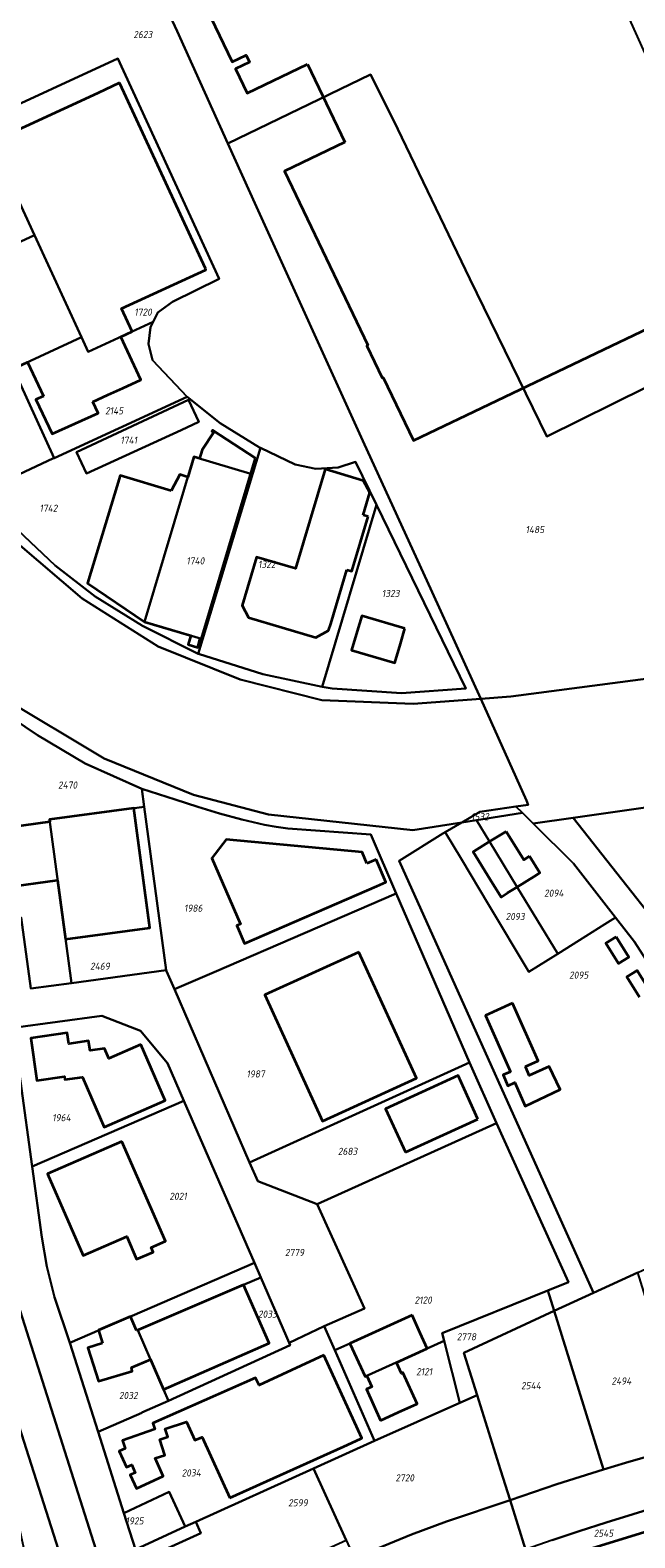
# Model space of a CAD drawing. Extents: x 177930 to 190767, y 381068 to 392034.
# Tile 41 of 256: x 179699 to 179851, y 389819 to 390200. Entities that reach past the tile are written whole.
import ezdxf
from ezdxf.enums import TextEntityAlignment as Align

# ---------------------------------------------------------------- set-up
doc = ezdxf.new("R2010")
doc.units = 0
for name, color, linetype, lineweight in [('B-XX-KG-GRENS_PERCEEL-GV', 150, 'Continuous', 25), ('B-XX-KG-GRENS_PERCEEL-S', 150, 'Continuous', 25), ('B-XX-OG-BEBOUWING-G', 7, 'Continuous', 35)]:
    doc.layers.add(name, color=color, linetype=linetype, lineweight=lineweight)
doc.styles.add('NLCS-ISO', font='NLCS-ISO.ttf', dxfattribs={"height": 1.8})

# ---------------------------------------------------------------- blocks, each defined once
blk = doc.blocks.new('SKG-PERCEELNUMMER-SO')
at = {"layer": 'DefPoints'}
blk.add_point((0, 0), dxfattribs=at)
at = {"style": 'NLCS-ISO', "oblique": 10, "flags": 1}
blk.add_attdef('GEMEENTECODE', text='', height=1.8, dxfattribs=at).set_placement((-0.5, 2.55), align=Align.MIDDLE_RIGHT)
at = {"style": 'NLCS-ISO', "oblique": 10}
blk.add_attdef('PERCEELNUMMER', text='', height=1.8, dxfattribs=at).set_placement((0, 0), align=Align.MIDDLE_CENTER)
at = {"style": 'NLCS-ISO', "oblique": 10, "flags": 1}
blk.add_attdef('SECTIE', text='', height=1.8, dxfattribs=at).set_placement((0.5, 2.5), align=Align.MIDDLE_LEFT)

msp = doc.modelspace()

# ---------------------------------------------------------------- linework, layer by layer
at = {"layer": 'B-XX-KG-GRENS_PERCEEL-GV'}
for points in [[(179886.922, 390125.862), (179885.063, 390124.993), (179824.495, 390259.558), (179734.106, 390215.806), (179731.682, 390208.667), (179735.696, 390199.905), (179748.481, 390171.555), (179784.521, 390189.015), (179790.281, 390177.456), (179809.596, 390137.39), (179828.989, 390097.514), (179854.197, 390110.007), (179884.885, 390042.957), (179933.998, 390049.345), (179916.665, 390118.604), (179892.969, 390112.281)], [(179711.536, 390122.592), (179713.227, 390118.917), (179729.614, 390126.507), (179730.775, 390128.827), (179734.501, 390131.554), (179746.276, 390137.385), (179720.745, 390193.047), (179686.409, 390177.2), (179699.671, 390148.377)], [(179884.885, 390042.957), (179854.197, 390110.007), (179828.989, 390097.514), (179809.596, 390137.39), (179790.281, 390177.456), (179784.521, 390189.015), (179748.481, 390171.555), (179755.706, 390155.534), (179782.585, 390096.424), (179800.047, 390058.225), (179812.341, 390031.256), (179819.883, 390031.82), (179857.768, 390036.821), (179857.385, 390039.38)], [(179686.409, 390177.2), (179647.443, 390159.087), (179661.154, 390131.399), (179661.479, 390130.742), (179699.671, 390148.377)], [(179661.479, 390130.742), (179673.902, 390105.653), (179674.081, 390105.291), (179711.536, 390122.592), (179699.671, 390148.377)], [(179674.081, 390105.291), (179675.675, 390102.073), (179695.923, 390111.251), (179704.609, 390092.091), (179738.192, 390107.54), (179729.496, 390116.857), (179728.472, 390120.929), (179728.924, 390125.128), (179729.614, 390126.507), (179713.227, 390118.917), (179711.536, 390122.592)], [(179687.091, 390083.916), (179704.517, 390092.049), (179704.609, 390092.091), (179695.923, 390111.251), (179675.675, 390102.073), (179680.569, 390091.783)], [(179687.091, 390083.916), (179695.462, 390073.875), (179704.884, 390064.934), (179715.005, 390057.069), (179726.927, 390049.73), (179741.019, 390042.632), (179756.688, 390094.662), (179756.488, 390094.757), (179746.54, 390100.874), (179738.192, 390107.54), (179704.609, 390092.091), (179704.517, 390092.049)], [(179712.815, 390088.182), (179710.241, 390093.603), (179738.57, 390106.78), (179741.16, 390101.21), (179736.72, 390099.15)], [(179741.16, 390101.21), (179738.57, 390106.78), (179710.241, 390093.603), (179712.815, 390088.182), (179736.72, 390099.15)], [(179756.688, 390094.662), (179741.019, 390042.632), (179741.098, 390042.592), (179757.283, 390037.476), (179772.255, 390034.312), (179786.01, 390080.267), (179780.708, 390091.124), (179776.359, 390089.672), (179770.709, 390089.344), (179765.51, 390090.465)], [(179754.28, 390088.12), (179739.92, 390092.41), (179727.46, 390050.74), (179741.823, 390046.456)], [(179727.46, 390050.74), (179739.92, 390092.41), (179754.28, 390088.12), (179741.823, 390046.456)], [(179772.255, 390034.312), (179774.816, 390033.875), (179792.355, 390032.727), (179808.571, 390033.857), (179786.01, 390080.267)], [(179726.772, 390008.548), (179712.467, 390014.948), (179700.437, 390022.103), (179690.75, 390028.582), (179687.548, 390023.007), (179684.644, 390014.782), (179683.56, 390007.236), (179683.88, 389998.914), (179687.146, 389974.772), (179696.35, 389976.017), (179698.787, 389958.075), (179709.048, 389959.457), (179703.433, 390000.765), (179727.378, 390004.003)], [(179912.275, 389979.658), (179907.037, 390011.385), (179835.672, 390001.183), (179857.711, 389973.255), (179860.482, 389969.063), (179907.29, 389978.638)], [(179732.892, 389962.669), (179732.971, 389962.488), (179734.986, 389957.865), (179745.033, 389962.212), (179790.95, 389982.08), (179784.591, 389996.947), (179763.622, 389998.505), (179760.661, 389998.929), (179757.709, 389999.418), (179751.976, 390000.792), (179746.379, 390002.283), (179740.88, 390003.938), (179735.212, 390005.784), (179726.772, 390008.548), (179727.378, 390004.003)], [(179727.378, 390004.003), (179703.433, 390000.765), (179709.048, 389959.457), (179732.892, 389962.669)], [(179811.276, 390000.616), (179822.846, 390002.416), (179821.197, 390004.048), (179812.13, 390002.714), (179807.565, 390000.039)], [(179843.672, 389974.338), (179846.354, 389976.026), (179835.755, 389989.634), (179825.552, 389999.737), (179822.846, 390002.416), (179811.276, 390000.616), (179814.571, 389995.177), (179821.513, 389983.716), (179831.751, 389966.835), (179837.242, 389970.291)], [(179807.426, 389990.777), (179814.314, 389979.271), (179824.493, 389962.267), (179831.751, 389966.835), (179821.513, 389983.716), (179814.571, 389995.177), (179811.276, 390000.616), (179807.565, 390000.039), (179803.357, 389997.572)], [(179851.947, 389886.327), (179871.659, 389895.421), (179891.401, 389904.529), (179893.712, 389905.595), (179888.838, 389912.855), (179867.748, 389943.994), (179851.157, 389969.858), (179846.371, 389976.004), (179846.354, 389976.026), (179843.672, 389974.338), (179837.242, 389970.291), (179831.751, 389966.835), (179824.493, 389962.267), (179814.314, 389979.271), (179807.426, 389990.777), (179803.357, 389997.572), (179802.788, 389997.239), (179791.734, 389990.302), (179840.809, 389881.189)], [(179734.986, 389957.865), (179753.944, 389914.072), (179753.977, 389914.087), (179809.463, 389939.367), (179790.95, 389982.08), (179745.033, 389962.212)], [(179694.312, 389948.106), (179696.139, 389934.652), (179699.07, 389913.074), (179737.405, 389929.656), (179733.246, 389939.238), (179726.462, 389947.379), (179716.663, 389951.158)], [(179753.977, 389914.087), (179756.051, 389909.393), (179771.005, 389903.563), (179816.256, 389924.016), (179809.463, 389939.367)], [(179699.07, 389913.074), (179701.49, 389895.228), (179702.761, 389887.849), (179704.758, 389880.125), (179708.582, 389868.549), (179755.199, 389888.776), (179737.405, 389929.656)], [(179829.278, 389881.763), (179834.497, 389883.875), (179816.256, 389924.016), (179771.005, 389903.563), (179783.002, 389877.234), (179772.82, 389872.734), (179775.468, 389866.685), (179779.304, 389868.421), (179783.128, 389860.005), (179803.064, 389869.029), (179802.573, 389870.954)], [(179755.199, 389888.776), (179708.582, 389868.549), (179715.723, 389846.069), (179715.735, 389846.074), (179726.796, 389850.899), (179726.776, 389850.945), (179733.514, 389853.884), (179732.272, 389856.732), (179728.94, 389864.3), (179725.731, 389871.767), (179752.409, 389883.212), (179756.799, 389885.095)], [(179764.244, 389867.973), (179763.985, 389868.57), (179763.21, 389870.352), (179756.799, 389885.095), (179752.409, 389883.212), (179725.731, 389871.767), (179728.94, 389864.3), (179732.272, 389856.732), (179733.514, 389853.884)], [(179840.809, 389881.189), (179830.881, 389876.609), (179843.347, 389836.527), (179848.861, 389838.199), (179854.391, 389839.822), (179859.923, 389841.384), (179865.47, 389842.896), (179851.947, 389886.327)], [(179830.881, 389876.609), (179829.278, 389881.763), (179802.573, 389870.954), (179803.064, 389869.029), (179807.04, 389853.429), (179811.376, 389855.361), (179808.012, 389866.058)], [(179819.73, 389828.789), (179825.597, 389830.836), (179831.489, 389832.808), (179837.406, 389834.705), (179843.347, 389836.527), (179830.881, 389876.609), (179808.012, 389866.058), (179811.376, 389855.361), (179817.328, 389836.43)], [(179763.985, 389868.57), (179764.244, 389867.973), (179733.514, 389853.884), (179726.776, 389850.945), (179726.796, 389850.899), (179715.735, 389846.074), (179715.723, 389846.069), (179722.241, 389825.548), (179733.683, 389830.87), (179737.751, 389822.151), (179740.38, 389823.345), (179770.107, 389836.843), (179785.478, 389843.823), (179775.468, 389866.685), (179772.82, 389872.734)], [(179803.064, 389869.029), (179783.128, 389860.005), (179779.304, 389868.421), (179775.468, 389866.685), (179785.478, 389843.823), (179807.04, 389853.429)], [(179770.107, 389836.843), (179778.333, 389818.699), (179780.592, 389813.716), (179786.264, 389816.559), (179794.876, 389820.168), (179803.644, 389823.395), (179819.73, 389828.789), (179817.328, 389836.43), (179811.376, 389855.361), (179807.04, 389853.429), (179785.478, 389843.823)], [(179731.263, 389797.298), (179778.333, 389818.699), (179770.107, 389836.843), (179740.38, 389823.345), (179741.684, 389820.502), (179726.12, 389813.402)], [(179737.751, 389822.151), (179733.683, 389830.87), (179722.241, 389825.548), (179725.171, 389816.374)], [(179831.345, 389791.849), (179834.115, 389783.037), (179870.91, 389794.598), (179862.296, 389821.916), (179862.025, 389822.692), (179861.684, 389823.439), (179861.273, 389824.151), (179860.799, 389824.821), (179860.263, 389825.445), (179859.672, 389826.015), (179859.03, 389826.528), (179858.343, 389826.979), (179857.617, 389827.363), (179850.776, 389825.306), (179843.956, 389823.178), (179837.159, 389820.98), (179830.385, 389818.71), (179823.635, 389816.371)]]:
    msp.add_lwpolyline(points, close=True, dxfattribs=at)
for points in [[(179695.461, 390070.538), (179711.712, 390056.62), (179730.923, 390044.474), (179751.621, 390036.173), (179772.217, 390030.913), (179795.238, 390029.978), (179812.341, 390031.256), (179800.047, 390058.225), (179782.585, 390096.424), (179755.706, 390155.534), (179748.481, 390171.555), (179735.696, 390199.905), (179731.682, 390208.667)], [(179686.409, 390177.2), (179720.745, 390193.047), (179746.276, 390137.385), (179734.501, 390131.554), (179730.775, 390128.827), (179729.614, 390126.507), (179728.924, 390125.128), (179728.472, 390120.929), (179729.496, 390116.857), (179738.192, 390107.54), (179746.54, 390100.874), (179756.488, 390094.757), (179756.688, 390094.662), (179765.51, 390090.465), (179770.709, 390089.344), (179776.359, 390089.672), (179780.708, 390091.124), (179786.01, 390080.267), (179808.571, 390033.857), (179792.355, 390032.727), (179774.816, 390033.875), (179772.255, 390034.312), (179757.283, 390037.476), (179741.098, 390042.592), (179741.019, 390042.632), (179726.927, 390049.73), (179715.005, 390057.069), (179704.884, 390064.934), (179695.462, 390073.875)], [(179691.408, 390031.66), (179717.253, 390016.199), (179739.826, 390006.997), (179758.748, 390002.07), (179795.157, 389998.084), (179807.565, 390000.039), (179812.13, 390002.714), (179821.197, 390004.048), (179824.31, 390004.506), (179823.842, 390005.552), (179812.341, 390031.256), (179795.238, 390029.978), (179772.217, 390030.913), (179751.621, 390036.173), (179730.923, 390044.474), (179711.712, 390056.62), (179695.461, 390070.538)], [(179857.768, 390036.821), (179819.883, 390031.82), (179812.341, 390031.256), (179823.842, 390005.552), (179824.31, 390004.506), (179821.197, 390004.048), (179822.846, 390002.416), (179825.552, 389999.737), (179835.672, 390001.183), (179907.037, 390011.385)], [(179690.75, 390028.582), (179700.437, 390022.103), (179712.467, 390014.948), (179726.772, 390008.548), (179735.212, 390005.784), (179740.88, 390003.938), (179746.379, 390002.283), (179751.976, 390000.792), (179757.709, 389999.418), (179760.661, 389998.929), (179763.622, 389998.505), (179784.591, 389996.947), (179790.95, 389982.08), (179809.463, 389939.367), (179816.256, 389924.016), (179834.497, 389883.875), (179829.278, 389881.763), (179830.881, 389876.609), (179840.809, 389881.189), (179791.734, 389990.302), (179802.788, 389997.239), (179803.357, 389997.572), (179807.565, 390000.039), (179795.157, 389998.084), (179758.748, 390002.07), (179739.826, 390006.997), (179717.253, 390016.199), (179691.408, 390031.66)], [(179961.818, 389809.24), (179919.715, 389883.375), (179874.438, 389947.381), (179871.112, 389952.543), (179868.27, 389956.96), (179860.482, 389969.063), (179857.711, 389973.255), (179835.672, 390001.183), (179825.552, 389999.737), (179835.755, 389989.634), (179846.354, 389976.026), (179846.371, 389976.004), (179851.157, 389969.858), (179867.748, 389943.994), (179888.838, 389912.855), (179893.712, 389905.595), (179911.458, 389879.165), (179938.062, 389832.289), (179956.336, 389795.527)], [(179694.312, 389948.106), (179716.663, 389951.158), (179726.462, 389947.379), (179733.246, 389939.238), (179737.405, 389929.656), (179755.199, 389888.776), (179756.799, 389885.095), (179763.21, 389870.352), (179763.985, 389868.57), (179772.82, 389872.734), (179783.002, 389877.234), (179771.005, 389903.563), (179756.051, 389909.393), (179753.977, 389914.087), (179753.944, 389914.072), (179734.986, 389957.865), (179732.971, 389962.488), (179732.892, 389962.669), (179709.048, 389959.457), (179698.787, 389958.075), (179696.35, 389976.017)], [(179726.12, 389813.402), (179741.684, 389820.502), (179740.38, 389823.345), (179737.751, 389822.151), (179725.171, 389816.374), (179722.241, 389825.548), (179715.723, 389846.069), (179708.582, 389868.549), (179704.758, 389880.125), (179702.761, 389887.849), (179701.49, 389895.228), (179699.07, 389913.074), (179696.139, 389934.652)], [(179722.49, 389793.309), (179694.346, 389881.956), (179688.597, 389929.414), (179686.674, 389928.029), (179679.858, 389917.85), (179684.308, 389887.481), (179688.795, 389869.078), (179758.771, 389649.963)], [(179758.771, 389649.963), (179688.795, 389869.078), (179684.308, 389887.481), (179679.858, 389917.85), (179674.224, 389915.952), (179677.841, 389893.597), (179680.292, 389870.712), (179682.337, 389851.597), (179689.154, 389852.654), (179694.22, 389829.185), (179698.461, 389809.529)], [(179956.336, 389795.527), (179938.062, 389832.289), (179911.458, 389879.165), (179893.712, 389905.595), (179891.401, 389904.529), (179913.733, 389853.603), (179900.027, 389851.014), (179893.189, 389849.581), (179886.368, 389848.07), (179881.125, 389846.852), (179875.894, 389845.589), (179870.676, 389844.265), (179865.47, 389842.896), (179859.923, 389841.384), (179854.391, 389839.822), (179848.861, 389838.199), (179843.347, 389836.527), (179837.406, 389834.705), (179831.489, 389832.808), (179825.597, 389830.836), (179819.73, 389828.789), (179823.635, 389816.371)], [(179694.346, 389881.956), (179722.49, 389793.309)], [(179823.635, 389816.371), (179819.73, 389828.789), (179803.644, 389823.395), (179794.876, 389820.168), (179786.264, 389816.559)], [(179830.385, 389818.71), (179837.159, 389820.98), (179843.956, 389823.178), (179850.776, 389825.306), (179857.617, 389827.363), (179858.343, 389826.979), (179859.03, 389826.528), (179859.672, 389826.015), (179860.263, 389825.445), (179860.799, 389824.821), (179861.273, 389824.151), (179861.684, 389823.439), (179862.025, 389822.692), (179862.296, 389821.916), (179870.91, 389794.598)]]:
    msp.add_lwpolyline(points, dxfattribs=at)
at = {"layer": 'B-XX-OG-BEBOUWING-G'}
for points in [[(179795.286, 390227.818), (179794.887, 390228.651), (179789.038, 390225.847), (179789.424, 390225.041), (179744.211, 390203.366), (179749.563, 390192.201), (179753.107, 390193.901), (179753.95, 390192.143), (179750.406, 390190.444), (179753.367, 390184.267), (179768.583, 390191.562)], [(179768.583, 390191.562), (179777.979, 390171.881)], [(179721.164, 390186.859), (179715.636, 390184.307)], [(179721.248, 390186.676), (179721.164, 390186.859)], [(179742.816, 390139.963), (179721.248, 390186.676)], [(179715.636, 390184.307), (179688.768, 390171.901)], [(179777.979, 390171.881), (179762.75, 390164.58), (179783.838, 390120.591), (179783.545, 390120.45), (179787.438, 390112.33), (179787.692, 390112.451), (179795.344, 390096.489), (179900.932, 390147.015)], [(179721.955, 390109.782), (179726.494, 390111.878), (179721.478, 390122.741), (179724.335, 390124.06), (179721.669, 390129.834), (179742.955, 390139.663), (179742.816, 390139.963)], [(179679.794, 390107.93), (179697.954, 390116.319), (179701.933, 390107.711)], [(179718.223, 390108.058), (179721.955, 390109.782)], [(179701.933, 390107.711), (179700.047, 390106.852), (179704.168, 390098.219), (179715.742, 390103.434), (179714.445, 390106.313)], [(179714.445, 390106.313), (179718.223, 390108.058)], [(179755.477, 390092.034), (179744.648, 390099.124), (179744.484, 390098.879), (179744.923, 390098.605), (179742.015, 390094.135), (179741.344, 390091.989), (179739.921, 390092.412), (179738.391, 390087.296)], [(179741.813, 390046.443), (179755.477, 390092.034)], [(179734.215, 390083.806), (179721.272, 390087.677), (179713.07, 390060.493), (179727.457, 390050.736), (179738.82, 390047.338)], [(179738.391, 390087.296), (179736.36, 390087.903), (179734.215, 390083.806)], [(179782.625, 390077.664), (179784.343, 390083.401), (179782.768, 390086.324), (179773.033, 390089.241), (179765.521, 390064.152), (179755.697, 390067.078), (179752.059, 390054.862), (179753.71, 390051.794), (179770.732, 390046.763), (179773.926, 390048.509), (179774.478, 390050.236)], [(179778.55, 390063.888), (179779.811, 390063.512), (179783.917, 390077.279)], [(179783.917, 390077.279), (179782.625, 390077.664)], [(179774.478, 390050.236), (179778.55, 390063.888)], [(179793.173, 390049.01), (179782.283, 390052.23), (179781.123, 390048.313)], [(179781.123, 390048.313), (179779.71, 390043.53), (179790.603, 390040.311), (179792.026, 390045.129)], [(179792.026, 390045.129), (179793.173, 390049.01)], [(179738.82, 390047.338), (179739.107, 390047.252), (179738.484, 390044.974), (179740.874, 390044.26), (179741.526, 390046.529), (179741.813, 390046.443)], [(179783.607, 389989.68), (179782.392, 389992.48), (179748.094, 389995.708), (179744.446, 389991.008), (179751.688, 389974.353), (179750.747, 389973.956), (179752.686, 389969.445), (179786.099, 389983.94)], [(179814.563, 389995.172), (179810.372, 389992.591), (179814.677, 389985.62)], [(179818.745, 389997.747), (179814.563, 389995.172)], [(179824.648, 389991.49), (179823.172, 389990.578), (179818.745, 389997.747)], [(179821.588, 389983.763), (179825.782, 389986.353), (179827.258, 389987.265), (179824.648, 389991.49)], [(179785.915, 389990.657), (179783.607, 389989.68)], [(179786.099, 389983.94), (179788.368, 389984.942), (179785.915, 389990.657)], [(179814.677, 389985.62), (179817.439, 389981.129), (179819.096, 389982.224)], [(179819.096, 389982.224), (179821.588, 389983.763)], [(179854.963, 389957.457), (179851.807, 389962.588), (179849.196, 389960.981), (179852.352, 389955.851)], [(179820.334, 389954.389), (179813.509, 389951.234), (179819.791, 389937.055)], [(179823.624, 389938.405), (179826.82, 389939.757), (179820.334, 389954.389)], [(179819.791, 389937.055), (179817.953, 389936.223), (179819.191, 389933.487), (179820.96, 389934.287), (179823.549, 389928.356), (179832.341, 389932.519), (179829.572, 389938.367), (179824.573, 389936.072), (179823.624, 389938.405)], [(179808.137, 389932.71), (179806.598, 389936.071), (179788.293, 389927.692), (179793.319, 389916.712)], [(179811.609, 389925.084), (179808.137, 389932.71)], [(179793.319, 389916.712), (179811.609, 389925.084)], [(179716.867, 389868.505), (179713.126, 389867.311), (179715.825, 389858.845), (179724.359, 389861.372), (179724.161, 389862.301), (179728.94, 389864.3), (179732.272, 389856.732), (179758.905, 389868.457), (179752.409, 389883.212)], [(179752.409, 389883.212), (179725.959, 389871.865)], [(179725.443, 389871.647), (179723.937, 389875.203), (179715.825, 389871.769)], [(179795.009, 389875.527), (179779.304, 389868.421), (179783.128, 389860.005), (179783.582, 389860.216), (179784.82, 389857.472), (179783.461, 389856.836), (179787.037, 389848.97)], [(179791.058, 389863.586), (179798.827, 389867.112), (179797.07, 389870.972), (179795.009, 389875.527)], [(179715.825, 389871.769), (179716.867, 389868.505)], [(179725.959, 389871.865), (179725.443, 389871.647)], [(179772.699, 389865.404), (179756.35, 389857.886), (179755.491, 389859.699), (179729.514, 389848.285), (179730.046, 389846.775), (179721.858, 389843.894), (179722.577, 389841.85), (179721.09, 389841.21), (179722.945, 389837.148), (179724.218, 389837.729), (179725.123, 389835.746), (179723.85, 389835.164), (179725.399, 389831.771), (179729.947, 389833.848)], [(179782, 389844.322), (179782.33, 389844.474), (179772.699, 389865.404)], [(179787.037, 389848.97), (179791.589, 389851.039), (179796.262, 389853.156), (179792.696, 389861.016), (179792.304, 389860.839), (179791.058, 389863.586)], [(179729.947, 389833.848), (179732.177, 389834.863), (179730.098, 389839.421), (179732.559, 389840.205), (179731.304, 389844.148), (179733.347, 389844.799), (179732.69, 389846.861), (179738.059, 389848.57), (179740.167, 389843.948), (179741.989, 389844.757), (179748.992, 389829.376)], [(179748.992, 389829.376), (179777.788, 389842.383)], [(179777.788, 389842.383), (179782, 389844.322)]]:
    msp.add_lwpolyline(points, dxfattribs=at)
for points in [[(179724.729, 390003.645), (179703.433, 390000.765), (179703.528, 390000.144), (179690.189, 389998.315), (179688.445, 389996.062), (179689.876, 389985.368), (179692.148, 389983.615), (179705.498, 389985.445), (179707.538, 389970.57), (179728.834, 389973.427)], [(179846.505, 389971.126), (179843.929, 389969.542), (179847.093, 389964.399), (179849.669, 389965.984)], [(179781.549, 389967.278), (179757.809, 389956.447), (179772.348, 389924.579), (179796.088, 389935.41)], [(179726.534, 389943.898), (179718.465, 389940.367), (179717.36, 389942.911), (179713.704, 389942.392), (179713.352, 389944.826), (179708.347, 389944.124), (179707.955, 389946.836), (179698.72, 389945.538), (179700.23, 389934.848), (179707.262, 389935.834), (179707.371, 389935.041), (179711.815, 389935.68), (179717.295, 389923.069), (179732.677, 389929.784)], [(179721.687, 389919.435), (179702.933, 389911.237), (179711.963, 389890.58), (179722.962, 389895.388), (179725.466, 389889.661), (179729.628, 389891.481), (179729.12, 389892.642), (179732.713, 389894.212)], [(179857.04, 389821.735), (179832.695, 389814.204), (179840.702, 389788.393), (179865.048, 389795.923)]]:
    msp.add_lwpolyline(points, close=True, dxfattribs=at)

# ---------------------------------------------------------------- block references
at = {"layer": 'B-XX-KG-GRENS_PERCEEL-S'}
for p, values in [((179727.026, 390199.09), {'PERCEELNUMMER': '2623'}), ((179727.088, 390128.959), {'PERCEELNUMMER': '1720'}), ((179719.807, 390104.042), {'PERCEELNUMMER': '2145'}), ((179723.48, 390096.605), {'PERCEELNUMMER': '1741'}), ((179703.202, 390079.398), {'PERCEELNUMMER': '1742'}), ((179825.987, 390074.011), {'PERCEELNUMMER': '1485'}), ((179740.287, 390066.101), {'PERCEELNUMMER': '1740'}), ((179758.327, 390065.232), {'PERCEELNUMMER': '1322'}), ((179789.596, 390057.885), {'PERCEELNUMMER': '1323'}), ((179708.044, 390009.474), {'PERCEELNUMMER': '2470'}), ((179812.125, 390001.495), {'PERCEELNUMMER': '1532'}), ((179830.768, 389982.169), {'PERCEELNUMMER': '2094'}), ((179739.757, 389978.363), {'PERCEELNUMMER': '1986'}), ((179821.003, 389976.258), {'PERCEELNUMMER': '2093'}), ((179716.197, 389963.692), {'PERCEELNUMMER': '2469'}), ((179837.059, 389961.467), {'PERCEELNUMMER': '2095'}), ((179755.503, 389936.482), {'PERCEELNUMMER': '1987'}), ((179706.495, 389925.434), {'PERCEELNUMMER': '1964'}), ((179778.718, 389916.933), {'PERCEELNUMMER': '2683'}), ((179735.926, 389905.571), {'PERCEELNUMMER': '2021'}), ((179765.311, 389891.367), {'PERCEELNUMMER': '2779'}), ((179758.477, 389875.812), {'PERCEELNUMMER': '2033'}), ((179797.797, 389879.355), {'PERCEELNUMMER': '2120'}), ((179808.711, 389870.087), {'PERCEELNUMMER': '2778'}), ((179798.05, 389861.262), {'PERCEELNUMMER': '2121'}), ((179824.999, 389857.738), {'PERCEELNUMMER': '2544'}), ((179847.828, 389858.905), {'PERCEELNUMMER': '2494'}), ((179723.364, 389855.245), {'PERCEELNUMMER': '2032'}), ((179739.249, 389835.682), {'PERCEELNUMMER': '2034'}), ((179793.127, 389834.421), {'PERCEELNUMMER': '2720'}), ((179766.183, 389828.141), {'PERCEELNUMMER': '2599'}), ((179724.955, 389823.565), {'PERCEELNUMMER': '1925'}), ((179843.313, 389820.443), {'PERCEELNUMMER': '2545'})]:
    msp.add_blockref('SKG-PERCEELNUMMER-SO', p, dxfattribs=at).add_auto_attribs(values)

doc.saveas('drawing.dxf')
